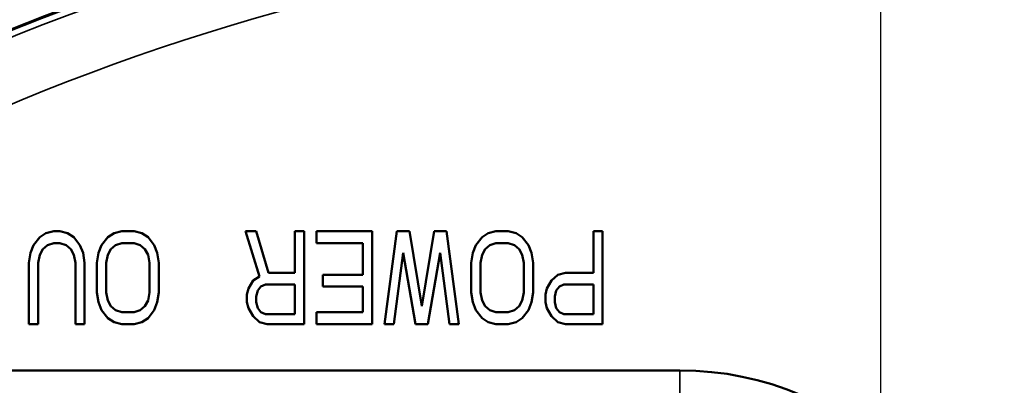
# Model space of a CAD drawing. Header units: millimetres. Extents: x 40 to 2195, y 40 to 1687.
# Tile 112 of 185: x 896 to 928, y 1470 to 1482. Entities that reach past the tile are written whole.
import ezdxf

# ---------------------------------------------------------------- set-up
doc = ezdxf.new("R2010")
doc.units = ezdxf.units.MM
doc.header["$LTSCALE"] = 8
for name, color, linetype, lineweight in [('Dimension (ISO)', 7, 'Continuous', 25), ('Visible (ISO)', 7, 'Continuous', 50), ('Visible Narrow (ISO)', 7, 'Continuous', 35)]:
    doc.layers.add(name, color=color, linetype=linetype, lineweight=lineweight)
doc.styles.add('Note Text (ANSI)', font='tahoma.ttf')
doc.dimstyles.new('Default (ISO)', dxfattribs={"dimscale": 8, "dimtxt": 1, "dimasz": 2.5, "dimexe": 3.175, "dimexo": 0, "dimgap": 0.762, "dimtad": 1, "dimrnd": 1e-08, "dimzin": 0, "dimdsep": 46, "dimtxsty": 'Note Text (ANSI)', "dimcen": 0.09, "dimdle": 10, "dimclrd": 1, "dimclre": 1, "dimclrt": 1, "dimazin": 0, "dimtfac": 3.5052, "dimtmove": 0, "dimatfit": 3, "dimfxl": 1, "dimtolj": 1, "dimtzin": 0, "dimlwd": -1, "dimlwe": -1, "dimarcsym": 0})

# ---------------------------------------------------------------- blocks, each defined once
blk = doc.blocks.new('_DotSmall')
at = {"color": 0, "linetype": 'ByBlock', "const_width": 0.5}
blk.add_lwpolyline([(-0.0625, 0, 1), (0.0625, 0, 1)], format="xyb", close=True, dxfattribs=at)
blk = doc.blocks.new('*D18')
at = {"layer": 'Defpoints', "color": 0, "transparency": 16777216}
for p in [(923.956, 1581.536), (883.956, 1411.827), (923.956, 1411.827)]:
    blk.add_point(p, dxfattribs=at)
at = {"layer": 'Dimension (ISO)', "color": 1, "transparency": 16777216}
for p, q in [((883.956, 1411.827), (883.956, 1606.936)), ((923.956, 1411.827), (923.956, 1606.936)), ((883.956, 1581.536), (732.283, 1581.536)), ((923.956, 1581.536), (883.956, 1581.536)), ((923.956, 1581.536), (943.956, 1581.536))]:
    blk.add_line(p, q, dxfattribs=at)
at = {"layer": 'Dimension (ISO)', "color": 1, "transparency": 16777216, "xscale": 20, "yscale": 20, "zscale": 20}
blk.add_blockref('_DotSmall', (883.956, 1581.536), dxfattribs=at)
at = {"layer": 'Dimension (ISO)', "color": 1, "transparency": 16777216, "xscale": 20, "yscale": 20, "zscale": 20, "rotation": 180}
blk.add_blockref('_DotSmall', (923.956, 1581.536), dxfattribs=at)
at = {"layer": 'Dimension (ISO)', "color": 1, "transparency": 16777216, "insert": (738.379, 1598.098), "char_height": 8, "attachment_point": 1, "style": 'Note Text (ANSI)'}
blk.add_mtext('\\A1;40.00 mm [1.575 in]', dxfattribs=at)
blk = doc.blocks.new('*D19')
at = {"layer": 'Defpoints', "color": 0, "transparency": 16777216}
for p in [(963.956, 1581.536), (923.956, 1411.827), (963.956, 1411.827)]:
    blk.add_point(p, dxfattribs=at)
at = {"layer": 'Dimension (ISO)', "color": 1, "transparency": 16777216}
for p, q in [((923.956, 1411.827), (923.956, 1606.936)), ((963.956, 1411.827), (963.956, 1606.936)), ((923.956, 1581.536), (903.956, 1581.536)), ((923.956, 1581.536), (963.956, 1581.536)), ((963.956, 1581.536), (1115.63, 1581.536))]:
    blk.add_line(p, q, dxfattribs=at)
at = {"layer": 'Dimension (ISO)', "color": 1, "transparency": 16777216, "xscale": 20, "yscale": 20, "zscale": 20}
blk.add_blockref('_DotSmall', (923.956, 1581.536), dxfattribs=at)
at = {"layer": 'Dimension (ISO)', "color": 1, "transparency": 16777216, "xscale": 20, "yscale": 20, "zscale": 20, "rotation": 180}
blk.add_blockref('_DotSmall', (963.956, 1581.536), dxfattribs=at)
at = {"layer": 'Dimension (ISO)', "color": 1, "transparency": 16777216, "insert": (1010.052, 1598.098), "char_height": 8, "attachment_point": 1, "style": 'Note Text (ANSI)'}
blk.add_mtext('\\A1;40.00 mm [1.575 in]', dxfattribs=at)

msp = doc.modelspace()

# ---------------------------------------------------------------- linework, layer by layer
at = {"layer": 'Visible (ISO)'}
for p, q in [((896.956, 1474.764), (896.756, 1474.636)), ((897.206, 1474.827), (896.956, 1474.764)), ((897.406, 1474.827), (897.206, 1474.827)), ((897.656, 1474.764), (897.406, 1474.827)), ((897.856, 1474.636), (897.656, 1474.764)), ((899.156, 1474.764), (898.956, 1474.636)), ((899.406, 1474.827), (899.156, 1474.764)), ((899.806, 1474.827), (899.406, 1474.827)), ((900.056, 1474.764), (899.806, 1474.827)), ((900.256, 1474.636), (900.056, 1474.764)), ((903.756, 1474.827), (903.406, 1474.827)), ((903.406, 1474.827), (903.856, 1473.359)), ((904.156, 1473.487), (903.756, 1474.827)), ((905.306, 1474.827), (905.006, 1474.827)), ((905.006, 1474.827), (905.006, 1473.487)), ((905.306, 1471.827), (905.306, 1474.827)), ((907.506, 1474.827), (905.706, 1474.827)), ((905.706, 1474.827), (905.706, 1474.444)), ((907.506, 1471.827), (907.506, 1474.827)), ((908.306, 1474.827), (907.906, 1471.827)), ((908.706, 1474.827), (908.306, 1474.827)), ((909.106, 1472.402), (908.706, 1474.827)), ((909.506, 1474.827), (909.106, 1472.402)), ((909.906, 1474.827), (909.506, 1474.827)), ((910.306, 1471.827), (909.906, 1474.827)), ((911.256, 1474.764), (911.056, 1474.636)), ((911.506, 1474.827), (911.256, 1474.764)), ((911.906, 1474.827), (911.506, 1474.827)), ((912.156, 1474.764), (911.906, 1474.827)), ((912.356, 1474.636), (912.156, 1474.764)), ((914.956, 1474.827), (914.656, 1474.827)), ((914.656, 1474.827), (914.656, 1473.487)), ((914.956, 1471.827), (914.956, 1474.827)), ((896.556, 1474.381), (896.456, 1474.125)), ((896.756, 1474.636), (896.556, 1474.381)), ((896.856, 1474.253), (897.006, 1474.381)), ((897.006, 1474.381), (897.206, 1474.444)), ((897.206, 1474.444), (897.406, 1474.444)), ((897.406, 1474.444), (897.606, 1474.381)), ((897.606, 1474.381), (897.756, 1474.253)), ((898.056, 1474.381), (897.856, 1474.636)), ((898.156, 1474.125), (898.056, 1474.381)), ((898.756, 1474.381), (898.656, 1474.125)), ((898.956, 1474.636), (898.756, 1474.381)), ((899.056, 1474.253), (899.206, 1474.381)), ((899.206, 1474.381), (899.406, 1474.444)), ((899.406, 1474.444), (899.806, 1474.444)), ((899.806, 1474.444), (900.006, 1474.381)), ((900.006, 1474.381), (900.156, 1474.253)), ((900.456, 1474.381), (900.256, 1474.636)), ((900.556, 1474.125), (900.456, 1474.381)), ((905.706, 1474.444), (907.206, 1474.444)), ((907.206, 1474.444), (907.206, 1473.423)), ((910.856, 1474.381), (910.756, 1474.125)), ((911.056, 1474.636), (910.856, 1474.381)), ((911.156, 1474.253), (911.306, 1474.381)), ((911.306, 1474.381), (911.506, 1474.444)), ((911.506, 1474.444), (911.906, 1474.444)), ((911.906, 1474.444), (912.106, 1474.381)), ((912.106, 1474.381), (912.256, 1474.253)), ((912.556, 1474.381), (912.356, 1474.636)), ((912.656, 1474.125), (912.556, 1474.381)), ((896.456, 1474.125), (896.406, 1473.806)), ((896.706, 1473.806), (896.756, 1474.061)), ((896.756, 1474.061), (896.856, 1474.253)), ((897.756, 1474.253), (897.856, 1474.061)), ((897.856, 1474.061), (897.906, 1473.806)), ((898.206, 1473.806), (898.156, 1474.125)), ((898.656, 1474.125), (898.606, 1473.806)), ((898.906, 1473.806), (898.956, 1474.061)), ((898.956, 1474.061), (899.056, 1474.253)), ((900.156, 1474.253), (900.256, 1474.061)), ((900.256, 1474.061), (900.306, 1473.806)), ((900.606, 1473.806), (900.556, 1474.125)), ((908.206, 1471.827), (908.506, 1474.125)), ((908.506, 1474.125), (908.906, 1471.827)), ((909.306, 1471.827), (909.706, 1474.125)), ((909.706, 1474.125), (910.006, 1471.827)), ((910.756, 1474.125), (910.706, 1473.806)), ((911.006, 1473.806), (911.056, 1474.061)), ((911.056, 1474.061), (911.156, 1474.253)), ((912.256, 1474.253), (912.356, 1474.061)), ((912.356, 1474.061), (912.406, 1473.806)), ((912.706, 1473.806), (912.656, 1474.125)), ((896.406, 1473.806), (896.406, 1471.827)), ((896.706, 1471.827), (896.706, 1473.806)), ((897.906, 1473.806), (897.906, 1471.827)), ((898.206, 1471.827), (898.206, 1473.806)), ((898.606, 1473.806), (898.606, 1472.849)), ((898.906, 1472.849), (898.906, 1473.806)), ((900.306, 1473.806), (900.306, 1472.849)), ((900.606, 1472.849), (900.606, 1473.806)), ((910.706, 1473.806), (910.706, 1472.849)), ((911.006, 1472.849), (911.006, 1473.806)), ((912.406, 1473.806), (912.406, 1472.849)), ((912.706, 1472.849), (912.706, 1473.806)), ((905.006, 1473.487), (904.156, 1473.487)), ((907.206, 1473.423), (905.906, 1473.423)), ((905.906, 1473.423), (905.906, 1473.04)), ((913.506, 1473.423), (913.306, 1473.232)), ((913.756, 1473.487), (913.506, 1473.423)), ((914.656, 1473.487), (913.756, 1473.487)), ((903.656, 1473.232), (903.506, 1472.976)), ((903.856, 1473.359), (903.656, 1473.232)), ((903.906, 1473.04), (904.056, 1473.104)), ((904.056, 1473.104), (905.006, 1473.104)), ((905.006, 1473.104), (905.006, 1472.147)), ((913.306, 1473.232), (913.156, 1472.976)), ((913.556, 1473.04), (913.706, 1473.104)), ((913.706, 1473.104), (914.656, 1473.104)), ((914.656, 1473.104), (914.656, 1472.147)), ((898.606, 1472.849), (898.656, 1472.529)), ((898.956, 1472.593), (898.906, 1472.849)), ((900.306, 1472.849), (900.256, 1472.593)), ((900.556, 1472.529), (900.606, 1472.849)), ((903.506, 1472.976), (903.456, 1472.785)), ((903.456, 1472.785), (903.456, 1472.529)), ((903.756, 1472.721), (903.806, 1472.912)), ((903.806, 1472.912), (903.906, 1473.04)), ((905.906, 1473.04), (907.206, 1473.04)), ((907.206, 1473.04), (907.206, 1472.21)), ((910.706, 1472.849), (910.756, 1472.529)), ((911.056, 1472.593), (911.006, 1472.849)), ((912.406, 1472.849), (912.356, 1472.593)), ((912.656, 1472.529), (912.706, 1472.849)), ((913.156, 1472.976), (913.106, 1472.785)), ((913.106, 1472.785), (913.106, 1472.529)), ((913.406, 1472.721), (913.456, 1472.912)), ((913.456, 1472.912), (913.556, 1473.04)), ((898.656, 1472.529), (898.756, 1472.274)), ((899.056, 1472.402), (898.956, 1472.593)), ((900.256, 1472.593), (900.156, 1472.402)), ((900.456, 1472.274), (900.556, 1472.529)), ((903.456, 1472.529), (903.506, 1472.338)), ((903.756, 1472.529), (903.756, 1472.721)), ((903.806, 1472.338), (903.756, 1472.529)), ((910.756, 1472.529), (910.856, 1472.274)), ((911.156, 1472.402), (911.056, 1472.593)), ((912.356, 1472.593), (912.256, 1472.402)), ((912.556, 1472.274), (912.656, 1472.529)), ((913.106, 1472.529), (913.156, 1472.338)), ((913.406, 1472.529), (913.406, 1472.721)), ((913.456, 1472.338), (913.406, 1472.529)), ((898.756, 1472.274), (898.956, 1472.019)), ((899.206, 1472.274), (899.056, 1472.402)), ((899.406, 1472.21), (899.206, 1472.274)), ((899.806, 1472.21), (899.406, 1472.21)), ((900.006, 1472.274), (899.806, 1472.21)), ((900.156, 1472.402), (900.006, 1472.274)), ((900.256, 1472.019), (900.456, 1472.274)), ((903.506, 1472.338), (903.656, 1472.083)), ((903.906, 1472.21), (903.806, 1472.338)), ((904.056, 1472.147), (903.906, 1472.21)), ((905.006, 1472.147), (904.056, 1472.147)), ((907.206, 1472.21), (905.706, 1472.21)), ((905.706, 1472.21), (905.706, 1471.827)), ((910.856, 1472.274), (911.056, 1472.019)), ((911.306, 1472.274), (911.156, 1472.402)), ((911.506, 1472.21), (911.306, 1472.274)), ((911.906, 1472.21), (911.506, 1472.21)), ((912.106, 1472.274), (911.906, 1472.21)), ((912.256, 1472.402), (912.106, 1472.274)), ((912.356, 1472.019), (912.556, 1472.274)), ((913.156, 1472.338), (913.306, 1472.083)), ((913.556, 1472.21), (913.456, 1472.338)), ((913.706, 1472.147), (913.556, 1472.21)), ((914.656, 1472.147), (913.706, 1472.147)), ((896.406, 1471.827), (896.706, 1471.827)), ((897.906, 1471.827), (898.206, 1471.827)), ((898.956, 1472.019), (899.156, 1471.891)), ((899.156, 1471.891), (899.406, 1471.827)), ((899.406, 1471.827), (899.806, 1471.827)), ((899.806, 1471.827), (900.056, 1471.891)), ((900.056, 1471.891), (900.256, 1472.019)), ((903.656, 1472.083), (903.856, 1471.891)), ((903.856, 1471.891), (904.106, 1471.827)), ((904.106, 1471.827), (905.306, 1471.827)), ((905.706, 1471.827), (907.506, 1471.827)), ((907.906, 1471.827), (908.206, 1471.827)), ((908.906, 1471.827), (909.306, 1471.827)), ((910.006, 1471.827), (910.306, 1471.827)), ((911.056, 1472.019), (911.256, 1471.891)), ((911.256, 1471.891), (911.506, 1471.827)), ((911.506, 1471.827), (911.906, 1471.827)), ((911.906, 1471.827), (912.156, 1471.891)), ((912.156, 1471.891), (912.356, 1472.019)), ((913.306, 1472.083), (913.506, 1471.891)), ((913.506, 1471.891), (913.756, 1471.827)), ((913.756, 1471.827), (914.956, 1471.827)), ((892.456, 1470.327), (917.456, 1470.327))]:
    msp.add_line(p, q, dxfattribs=at)
for centre, radius, start, end in [((923.956, 1411.827), 75, 48.2485, 166.5066), ((923.956, 1411.827), 74.974, 48.44102, 166.5018), ((917.456, 1460.327), 10, 0, 90)]:
    msp.add_arc(centre, radius, start, end, dxfattribs=at)
at = {"layer": 'Visible Narrow (ISO)'}
msp.add_line((917.456, 1469.527), (917.456, 1470.327), dxfattribs=at)
for radius, start, end in [(74.75, 49.44234, 130.55766), (72.751, 49.54382, 130.45618)]:
    msp.add_arc((923.956, 1411.827), radius, start, end, dxfattribs=at)

# ---------------------------------------------------------------- dimensions: what is measured, and where the dimension line sits
at = {"layer": 'Dimension (ISO)', "color": 1, "true_color": 0xff0000}
for base, p1, p2, picture, middle in [((923.956, 1581.536), (883.956, 1411.827), (923.956, 1411.827), '*D18', (788.12, 1581.536)), ((963.956, 1581.536), (923.956, 1411.827), (963.956, 1411.827), '*D19', (1059.793, 1581.536))]:
    dim = msp.add_linear_dim(base=base, p1=p1, p2=p2, angle=180, text='<> mm [1.575 in]', dimstyle='Default (ISO)', override={"dimgap": 0.762, "dimdec": 2, "dimpost": '', "dimblk1": 'DotSmall', "dimblk2": 'DotSmall', "dimsah": 1, "dimdle": 0, "dimtol": 0, "dimlim": 0, "dimtp": 0, "dimtm": 0, "dimtdec": 2, "dimtofl": 1, "dimatfit": 1}, dxfattribs=at)
    dim.commit()
    dim.dimension.update_dxf_attribs({"geometry": picture, "text_midpoint": middle, "dimtype": 160})

doc.saveas('drawing.dxf')
